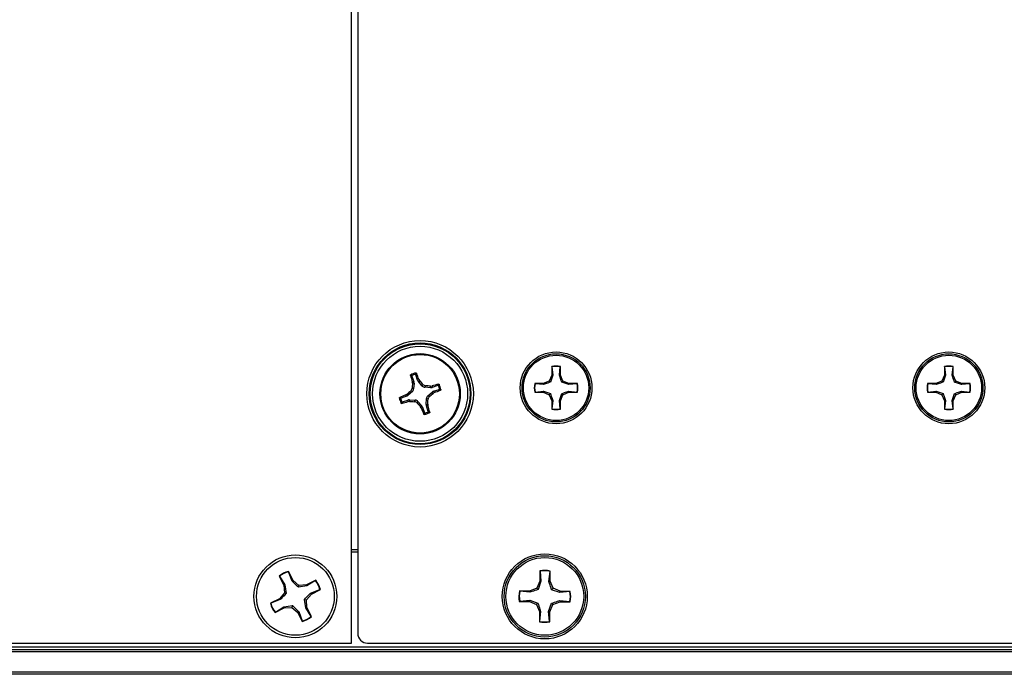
# Paper-space layout 'P3m-LR' of a CAD drawing. Header units: inches. Extents: x 0.3 to 33.8, y 0.2 to 21.7.
# Tile 14 of 57: x 12.213 to 12.608, y 9.318 to 9.581. Entities that reach past the tile are written whole.
import ezdxf

# ---------------------------------------------------------------- set-up
doc = ezdxf.new("R2010")
doc.units = ezdxf.units.IN
doc.header["$MEASUREMENT"] = 0

psp = doc.layouts.new('P3m-LR')

# ---------------------------------------------------------------- linework, layer by layer
at = {"color": 7, "linetype": 'Continuous', "lineweight": 25}
for p, q in [((12.34636986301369, 9.330547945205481), (12.34636986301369, 9.830547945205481)), ((12.34886986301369, 9.826613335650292), (12.34886986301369, 9.334482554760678)), ((12.42665075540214, 9.441467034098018), (12.42665075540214, 9.43806192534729)), ((12.42671506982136, 9.441347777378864), (12.42665075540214, 9.441467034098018)), ((12.42671506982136, 9.441347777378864), (12.42705290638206, 9.43798193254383)), ((12.42974193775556, 9.43798193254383), (12.43007977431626, 9.441347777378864)), ((12.43007977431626, 9.441347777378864), (12.43014408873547, 9.441467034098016)), ((12.43014408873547, 9.43806192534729), (12.43014408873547, 9.441467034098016)), ((12.58413107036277, 9.441467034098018), (12.58413107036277, 9.43806192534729)), ((12.58419538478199, 9.441347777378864), (12.58413107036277, 9.441467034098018)), ((12.58419538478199, 9.441347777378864), (12.58453322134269, 9.43798193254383)), ((12.58722225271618, 9.43798193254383), (12.58756008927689, 9.441347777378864)), ((12.58756008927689, 9.441347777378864), (12.5876244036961, 9.441467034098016)), ((12.5876244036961, 9.43806192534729), (12.5876244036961, 9.441467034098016)), ((12.37059987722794, 9.437630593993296), (12.37135221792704, 9.435434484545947)), ((12.37286224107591, 9.435951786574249), (12.37210990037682, 9.438147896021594)), ((12.37286224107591, 9.435951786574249), (12.37338431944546, 9.436255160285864)), ((12.37370342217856, 9.43573824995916), (12.37316734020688, 9.43542673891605)), ((12.37338431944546, 9.436255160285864), (12.37370342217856, 9.43573824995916)), ((12.42565342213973, 9.435654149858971), (12.42324564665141, 9.434656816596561)), ((12.42665075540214, 9.43806192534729), (12.42565342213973, 9.435654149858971)), ((12.42611696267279, 9.435190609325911), (12.42565342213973, 9.435654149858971)), ((12.42705290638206, 9.43798193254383), (12.42611696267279, 9.435190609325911)), ((12.42705290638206, 9.43798193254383), (12.42665075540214, 9.43806192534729)), ((12.42974193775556, 9.43798193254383), (12.43014408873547, 9.43806192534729)), ((12.43114142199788, 9.435654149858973), (12.43014408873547, 9.43806192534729)), ((12.43067788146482, 9.435190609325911), (12.43114142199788, 9.435654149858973)), ((12.4335491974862, 9.434656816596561), (12.43114142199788, 9.435654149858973)), ((12.58313373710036, 9.435654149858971), (12.58072596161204, 9.434656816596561)), ((12.58413107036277, 9.43806192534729), (12.58313373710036, 9.435654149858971)), ((12.58359727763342, 9.435190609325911), (12.58313373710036, 9.435654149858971)), ((12.58453322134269, 9.43798193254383), (12.58359727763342, 9.435190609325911)), ((12.58453322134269, 9.43798193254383), (12.58413107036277, 9.43806192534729)), ((12.58722225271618, 9.43798193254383), (12.5876244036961, 9.43806192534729)), ((12.58862173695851, 9.435654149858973), (12.5876244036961, 9.43806192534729)), ((12.58815819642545, 9.435190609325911), (12.58862173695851, 9.435654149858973)), ((12.59102951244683, 9.434656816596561), (12.58862173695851, 9.435654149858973)), ((12.37076151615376, 9.43140685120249), (12.37013979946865, 9.431711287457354)), ((12.37066365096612, 9.432781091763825), (12.37128536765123, 9.432476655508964)), ((12.37075378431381, 9.435353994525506), (12.37135221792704, 9.435434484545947)), ((12.37081868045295, 9.434749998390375), (12.37075378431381, 9.435353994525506)), ((12.37143316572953, 9.4348326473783), (12.37081868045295, 9.434749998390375)), ((12.37143316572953, 9.4348326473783), (12.37128536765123, 9.432476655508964)), ((12.37472876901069, 9.433656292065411), (12.37316734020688, 9.43542673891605)), ((12.37472876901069, 9.433656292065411), (12.37503320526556, 9.434278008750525)), ((12.37610300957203, 9.433754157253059), (12.37579857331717, 9.433132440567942)), ((12.37815456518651, 9.432984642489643), (12.37579857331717, 9.433132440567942)), ((12.37807191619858, 9.433599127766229), (12.37867591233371, 9.43366402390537)), ((12.37815456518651, 9.432984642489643), (12.37807191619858, 9.433599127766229)), ((12.37867591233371, 9.43366402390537), (12.37875640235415, 9.43306559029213)), ((12.3809525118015, 9.43381793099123), (12.37875640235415, 9.43306559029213)), ((12.37927370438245, 9.43155556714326), (12.3814698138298, 9.432307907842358)), ((12.42324564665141, 9.434656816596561), (12.41984053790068, 9.434656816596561)), ((12.41995979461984, 9.434592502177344), (12.41984053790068, 9.434656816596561)), ((12.42332563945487, 9.434254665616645), (12.41995979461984, 9.434592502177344)), ((12.42332563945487, 9.434254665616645), (12.42324564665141, 9.434656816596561)), ((12.43346920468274, 9.434254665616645), (12.43067788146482, 9.435190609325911)), ((12.43346920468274, 9.434254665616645), (12.4335491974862, 9.434656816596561)), ((12.43683504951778, 9.434592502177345), (12.43346920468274, 9.434254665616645)), ((12.43695430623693, 9.434656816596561), (12.4335491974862, 9.434656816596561)), ((12.43683504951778, 9.434592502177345), (12.43695430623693, 9.434656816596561)), ((12.58072596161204, 9.434656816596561), (12.57732085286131, 9.434656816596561)), ((12.57744010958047, 9.434592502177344), (12.57732085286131, 9.434656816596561)), ((12.5808059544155, 9.434254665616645), (12.57744010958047, 9.434592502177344)), ((12.5808059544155, 9.434254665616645), (12.58072596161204, 9.434656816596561)), ((12.59094951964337, 9.434254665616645), (12.58815819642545, 9.435190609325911)), ((12.59094951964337, 9.434254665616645), (12.59102951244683, 9.434656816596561)), ((12.5943153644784, 9.434592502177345), (12.59094951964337, 9.434254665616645)), ((12.59443462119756, 9.434656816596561), (12.59102951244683, 9.434656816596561)), ((12.5943153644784, 9.434592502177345), (12.59443462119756, 9.434656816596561)), ((12.36846602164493, 9.429540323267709), (12.36626991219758, 9.428787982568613)), ((12.36678721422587, 9.42727795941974), (12.36898332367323, 9.428030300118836)), ((12.36816264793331, 9.430062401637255), (12.36867955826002, 9.43038150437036)), ((12.36846602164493, 9.429540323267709), (12.36816264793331, 9.430062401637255)), ((12.36867955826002, 9.43038150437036), (12.36899106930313, 9.429845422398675)), ((12.36906381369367, 9.427431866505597), (12.36898332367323, 9.428030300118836)), ((12.37076151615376, 9.43140685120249), (12.36899106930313, 9.429845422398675)), ((12.36958516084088, 9.42811124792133), (12.3696678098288, 9.427496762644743)), ((12.36958516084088, 9.42811124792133), (12.37194115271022, 9.427963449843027)), ((12.37163671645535, 9.427341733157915), (12.37194115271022, 9.427963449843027)), ((12.37630656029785, 9.426263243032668), (12.37645435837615, 9.428619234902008)), ((12.37707607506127, 9.428314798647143), (12.37645435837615, 9.428619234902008)), ((12.37697820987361, 9.429689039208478), (12.37874865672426, 9.431250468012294)), ((12.37697820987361, 9.429689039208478), (12.37759992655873, 9.429384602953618)), ((12.37906016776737, 9.43071438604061), (12.37874865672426, 9.431250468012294)), ((12.37957707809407, 9.431033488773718), (12.37906016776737, 9.43071438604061)), ((12.37927370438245, 9.43155556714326), (12.37957707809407, 9.431033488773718)), ((12.41995979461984, 9.431227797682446), (12.41984053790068, 9.431163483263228)), ((12.41984053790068, 9.431163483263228), (12.42324564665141, 9.431163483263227)), ((12.41995979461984, 9.431227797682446), (12.42332563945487, 9.431565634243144)), ((12.42332563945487, 9.431565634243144), (12.42324564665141, 9.431163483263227)), ((12.42324564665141, 9.431163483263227), (12.42565342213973, 9.430166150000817)), ((12.42332563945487, 9.431565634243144), (12.42611696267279, 9.430629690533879)), ((12.42611696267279, 9.430629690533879), (12.42565342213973, 9.430166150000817)), ((12.42565342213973, 9.430166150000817), (12.42665075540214, 9.4277583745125)), ((12.42705290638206, 9.427838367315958), (12.42665075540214, 9.4277583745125)), ((12.42665075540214, 9.4277583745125), (12.42665075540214, 9.424353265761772)), ((12.42705290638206, 9.427838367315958), (12.42671506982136, 9.424472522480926)), ((12.42974193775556, 9.42783836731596), (12.43067788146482, 9.430629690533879)), ((12.42974193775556, 9.42783836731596), (12.43014408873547, 9.4277583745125)), ((12.43007977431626, 9.424472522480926), (12.42974193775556, 9.42783836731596)), ((12.43014408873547, 9.4277583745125), (12.43114142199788, 9.430166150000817)), ((12.43014408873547, 9.424353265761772), (12.43014408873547, 9.4277583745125)), ((12.43067788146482, 9.430629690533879), (12.43114142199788, 9.430166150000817)), ((12.43114142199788, 9.430166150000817), (12.4335491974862, 9.431163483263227)), ((12.43346920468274, 9.431565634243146), (12.43683504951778, 9.431227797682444)), ((12.43346920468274, 9.431565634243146), (12.4335491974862, 9.431163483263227)), ((12.4335491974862, 9.431163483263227), (12.43695430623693, 9.431163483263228)), ((12.43683504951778, 9.431227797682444), (12.43695430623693, 9.431163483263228)), ((12.57744010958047, 9.431227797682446), (12.57732085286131, 9.431163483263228)), ((12.57732085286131, 9.431163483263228), (12.58072596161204, 9.431163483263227)), ((12.57744010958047, 9.431227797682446), (12.5808059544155, 9.431565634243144)), ((12.5808059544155, 9.431565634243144), (12.58072596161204, 9.431163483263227)), ((12.58072596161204, 9.431163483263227), (12.58313373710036, 9.430166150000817)), ((12.5808059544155, 9.431565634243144), (12.58359727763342, 9.430629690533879)), ((12.58359727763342, 9.430629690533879), (12.58313373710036, 9.430166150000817)), ((12.58313373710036, 9.430166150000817), (12.58413107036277, 9.4277583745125)), ((12.58453322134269, 9.427838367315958), (12.58413107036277, 9.4277583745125)), ((12.58413107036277, 9.4277583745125), (12.58413107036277, 9.424353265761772)), ((12.58453322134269, 9.427838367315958), (12.58419538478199, 9.424472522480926)), ((12.58722225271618, 9.42783836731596), (12.58815819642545, 9.430629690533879)), ((12.58722225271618, 9.42783836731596), (12.5876244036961, 9.4277583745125)), ((12.58756008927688, 9.424472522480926), (12.58722225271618, 9.42783836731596)), ((12.5876244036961, 9.4277583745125), (12.58862173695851, 9.430166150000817)), ((12.5876244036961, 9.424353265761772), (12.5876244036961, 9.4277583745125)), ((12.58815819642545, 9.430629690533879), (12.58862173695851, 9.430166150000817)), ((12.58862173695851, 9.430166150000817), (12.59102951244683, 9.431163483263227)), ((12.59094951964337, 9.431565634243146), (12.5943153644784, 9.431227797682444)), ((12.59094951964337, 9.431565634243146), (12.59102951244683, 9.431163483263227)), ((12.59102951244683, 9.431163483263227), (12.59443462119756, 9.431163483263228)), ((12.5943153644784, 9.431227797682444), (12.59443462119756, 9.431163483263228)), ((12.3696678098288, 9.427496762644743), (12.36906381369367, 9.427431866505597)), ((12.37301095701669, 9.42743959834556), (12.37270652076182, 9.426817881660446)), ((12.37301095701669, 9.42743959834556), (12.3745723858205, 9.42566915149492)), ((12.37403630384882, 9.425357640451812), (12.3745723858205, 9.42566915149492)), ((12.37435540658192, 9.424840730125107), (12.37403630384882, 9.425357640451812)), ((12.37487748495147, 9.425144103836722), (12.37435540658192, 9.424840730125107)), ((12.37487748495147, 9.425144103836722), (12.37562982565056, 9.422947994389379)), ((12.37630656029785, 9.426263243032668), (12.37692104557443, 9.426345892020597)), ((12.37698594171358, 9.425741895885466), (12.37638750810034, 9.425661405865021)), ((12.37713984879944, 9.423465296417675), (12.37638750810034, 9.425661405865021)), ((12.37692104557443, 9.426345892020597), (12.37698594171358, 9.425741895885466)), ((12.42671506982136, 9.424472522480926), (12.42665075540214, 9.424353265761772)), ((12.43007977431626, 9.424472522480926), (12.43014408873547, 9.424353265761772)), ((12.58419538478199, 9.424472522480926), (12.58413107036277, 9.424353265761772)), ((12.58756008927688, 9.424472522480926), (12.5876244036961, 9.424353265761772)), ((12.34636986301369, 9.368047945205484), (12.34886986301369, 9.368047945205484)), ((12.34886986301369, 9.367047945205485), (12.34636986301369, 9.367047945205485)), ((12.31738735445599, 9.357430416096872), (12.31922963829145, 9.353818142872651)), ((12.31752010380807, 9.357338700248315), (12.31738735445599, 9.357430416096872)), ((12.31752010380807, 9.357338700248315), (12.31969953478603, 9.353950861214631)), ((12.32108951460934, 9.359159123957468), (12.32109321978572, 9.359320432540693)), ((12.32255216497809, 9.355405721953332), (12.32108951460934, 9.359159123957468)), ((12.32293550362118, 9.355708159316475), (12.32109321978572, 9.359320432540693)), ((12.42188064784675, 9.359505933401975), (12.42184455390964, 9.355451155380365)), ((12.42195596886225, 9.359363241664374), (12.42188064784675, 9.359505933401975)), ((12.42195596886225, 9.359363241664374), (12.42232258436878, 9.355351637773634)), ((12.42552466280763, 9.355323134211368), (12.42596263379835, 9.359327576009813)), ((12.42596263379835, 9.359327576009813), (12.42604048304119, 9.35946890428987)), ((12.42600438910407, 9.35541412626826), (12.42604048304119, 9.35946890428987)), ((12.31969953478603, 9.353950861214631), (12.31922963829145, 9.353818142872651)), ((12.31922963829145, 9.353818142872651), (12.3194743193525, 9.350724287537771)), ((12.31969953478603, 9.353950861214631), (12.32021685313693, 9.350483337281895)), ((12.32255216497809, 9.355405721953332), (12.32293550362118, 9.355708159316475)), ((12.32529620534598, 9.353693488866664), (12.32293550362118, 9.355708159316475)), ((12.3250552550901, 9.35295095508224), (12.32529620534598, 9.353693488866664)), ((12.32852277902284, 9.353468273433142), (12.3250552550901, 9.35295095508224)), ((12.32839006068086, 9.353938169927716), (12.32529620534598, 9.353693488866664)), ((12.33200233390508, 9.35578045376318), (12.32839006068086, 9.353938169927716)), ((12.32852277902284, 9.353468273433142), (12.32839006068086, 9.353938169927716)), ((12.33191061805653, 9.355647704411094), (12.32852277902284, 9.353468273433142)), ((12.33191061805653, 9.355647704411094), (12.33200233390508, 9.35578045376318)), ((12.42184455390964, 9.355451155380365), (12.42063141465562, 9.3525945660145)), ((12.42232258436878, 9.355351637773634), (12.42117848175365, 9.35203767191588)), ((12.42232258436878, 9.355351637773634), (12.42184455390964, 9.355451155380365)), ((12.42552466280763, 9.355323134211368), (12.42600438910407, 9.35541412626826)), ((12.4271664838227, 9.352536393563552), (12.42600438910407, 9.35541412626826)), ((12.3194743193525, 9.350724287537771), (12.31745964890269, 9.348363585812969)), ((12.32021685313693, 9.350483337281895), (12.3194743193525, 9.350724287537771)), ((12.32826540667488, 9.347871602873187), (12.33028007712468, 9.350232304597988)), ((12.32997763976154, 9.350615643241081), (12.33373104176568, 9.352078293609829)), ((12.32997763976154, 9.350615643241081), (12.33028007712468, 9.350232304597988)), ((12.33028007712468, 9.350232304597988), (12.3338923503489, 9.352074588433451)), ((12.33373104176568, 9.352078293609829), (12.3338923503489, 9.352074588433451)), ((12.41775368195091, 9.351432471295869), (12.4136989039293, 9.351468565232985)), ((12.41384023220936, 9.351390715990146), (12.4136989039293, 9.351468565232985)), ((12.41784467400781, 9.350952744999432), (12.41384023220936, 9.351390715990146)), ((12.42063141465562, 9.3525945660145), (12.41775368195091, 9.351432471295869)), ((12.41784467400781, 9.350952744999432), (12.41775368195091, 9.351432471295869)), ((12.42117848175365, 9.35203767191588), (12.42063141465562, 9.3525945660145)), ((12.42660958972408, 9.351989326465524), (12.4271664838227, 9.352536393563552)), ((12.42992355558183, 9.3508452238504), (12.42660958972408, 9.351989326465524)), ((12.43002307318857, 9.351323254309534), (12.4271664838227, 9.352536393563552)), ((12.42992355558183, 9.3508452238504), (12.43002307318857, 9.351323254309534)), ((12.43393515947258, 9.351211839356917), (12.42992355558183, 9.3508452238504)), ((12.43407785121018, 9.351287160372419), (12.43002307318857, 9.351323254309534)), ((12.43393515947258, 9.351211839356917), (12.43407785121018, 9.351287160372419)), ((12.31745964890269, 9.348363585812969), (12.31384737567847, 9.346521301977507)), ((12.3140086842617, 9.34651759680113), (12.31384737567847, 9.346521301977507)), ((12.31776208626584, 9.347980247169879), (12.3140086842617, 9.34651759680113)), ((12.31582910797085, 9.34294818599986), (12.31921694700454, 9.345127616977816)), ((12.31776208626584, 9.347980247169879), (12.31745964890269, 9.348363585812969)), ((12.31921694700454, 9.345127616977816), (12.32268447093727, 9.345644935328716)), ((12.31921694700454, 9.345127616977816), (12.31934966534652, 9.34465772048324)), ((12.31934966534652, 9.34465772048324), (12.3224435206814, 9.344902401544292)), ((12.32268447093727, 9.345644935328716), (12.3224435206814, 9.344902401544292)), ((12.3224435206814, 9.344902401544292), (12.3248042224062, 9.342887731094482)), ((12.32752287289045, 9.348112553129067), (12.32826540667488, 9.347871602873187)), ((12.32804019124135, 9.344645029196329), (12.32752287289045, 9.348112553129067)), ((12.32851008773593, 9.344777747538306), (12.32826540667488, 9.347871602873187)), ((12.4138045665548, 9.347384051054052), (12.4136618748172, 9.347308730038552)), ((12.4136618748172, 9.347308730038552), (12.41771665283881, 9.347272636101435)), ((12.4138045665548, 9.347384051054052), (12.41781617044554, 9.347750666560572)), ((12.41781617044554, 9.347750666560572), (12.41771665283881, 9.347272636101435)), ((12.41771665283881, 9.347272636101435), (12.42057324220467, 9.346059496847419)), ((12.41781617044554, 9.347750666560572), (12.42113013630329, 9.346606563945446)), ((12.42113013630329, 9.346606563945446), (12.42057324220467, 9.346059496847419)), ((12.42057324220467, 9.346059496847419), (12.4217353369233, 9.343181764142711)), ((12.4254171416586, 9.343244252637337), (12.42656124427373, 9.346558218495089)), ((12.42589517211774, 9.343144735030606), (12.42710831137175, 9.346001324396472)), ((12.42656124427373, 9.346558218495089), (12.42710831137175, 9.346001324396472)), ((12.42710831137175, 9.346001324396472), (12.42998604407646, 9.3471634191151)), ((12.42989505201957, 9.347643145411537), (12.42998604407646, 9.3471634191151)), ((12.42989505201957, 9.347643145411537), (12.43389949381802, 9.347205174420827)), ((12.42998604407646, 9.3471634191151), (12.43404082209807, 9.347127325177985)), ((12.43389949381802, 9.347205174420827), (12.43404082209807, 9.347127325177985)), ((12.3157373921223, 9.342815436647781), (12.31934966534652, 9.34465772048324)), ((12.31582910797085, 9.34294818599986), (12.3157373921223, 9.342815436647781)), ((12.32518756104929, 9.343190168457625), (12.3248042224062, 9.342887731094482)), ((12.3248042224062, 9.342887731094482), (12.32664650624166, 9.339275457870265)), ((12.32518756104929, 9.343190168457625), (12.32665021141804, 9.339436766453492)), ((12.32804019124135, 9.344645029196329), (12.32851008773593, 9.344777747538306)), ((12.3302196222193, 9.341257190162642), (12.32804019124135, 9.344645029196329)), ((12.33035237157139, 9.341165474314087), (12.32851008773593, 9.344777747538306)), ((12.3302196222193, 9.341257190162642), (12.33035237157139, 9.341165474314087)), ((12.4217353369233, 9.343181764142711), (12.42169924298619, 9.339126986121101)), ((12.42221506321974, 9.343272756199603), (12.4217353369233, 9.343181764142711)), ((12.42221506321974, 9.343272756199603), (12.42177709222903, 9.33926831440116)), ((12.42578375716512, 9.339232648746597), (12.4254171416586, 9.343244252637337)), ((12.4254171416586, 9.343244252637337), (12.42589517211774, 9.343144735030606)), ((12.42585907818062, 9.339089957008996), (12.42589517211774, 9.343144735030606)), ((12.32665021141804, 9.339436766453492), (12.32664650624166, 9.339275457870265)), ((12.42177709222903, 9.33926831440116), (12.42169924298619, 9.339126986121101)), ((12.42578375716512, 9.339232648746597), (12.42585907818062, 9.339089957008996)), ((4.371369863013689, 9.329047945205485), (13.95136986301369, 9.329047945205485)), ((5.976369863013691, 9.330547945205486), (12.34636986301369, 9.330547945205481)), ((12.35280447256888, 9.330547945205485), (13.9449352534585, 9.330547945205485)), ((4.371369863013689, 9.328047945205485), (13.95136986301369, 9.328047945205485)), ((13.95136986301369, 9.327047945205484), (4.371369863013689, 9.327047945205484)), ((4.371369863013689, 9.319047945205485), (13.95136986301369, 9.319047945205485)), ((13.95136986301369, 9.318047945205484), (4.371369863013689, 9.318047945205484))]:
    psp.add_line(p, q, dxfattribs=at)
for centre, radius in [((12.37386986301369, 9.430547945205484), 0.02135206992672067), ((12.37386986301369, 9.430547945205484), 0.02036841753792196), ((12.37386986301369, 9.430547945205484), 0.02003317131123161), ((12.37386986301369, 9.430547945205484), 0.01904951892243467), ((12.37386986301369, 9.430547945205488), 0.01609999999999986), ((12.37386986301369, 9.430547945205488), 0.01575289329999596), ((12.42839742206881, 9.432910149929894), 0.01439854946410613), ((12.42839742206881, 9.432910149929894), 0.01365572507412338), ((12.42839742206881, 9.432910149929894), 0.01310000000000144), ((12.58587773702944, 9.432910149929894), 0.01439854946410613), ((12.58587773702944, 9.432910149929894), 0.01365572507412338), ((12.58587773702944, 9.432910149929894), 0.01310000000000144), ((12.32386986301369, 9.349297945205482), 0.01660000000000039), ((12.32386986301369, 9.349297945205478), 0.0156000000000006), ((12.42386986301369, 9.349297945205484), 0.01704854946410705), ((12.42386986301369, 9.349297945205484), 0.01630572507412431), ((12.42386986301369, 9.349297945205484), 0.01560000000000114)]:
    psp.add_circle(centre, radius, dxfattribs=at)
for centre, radius, start, end in [((12.42839742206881, 9.432910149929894), 0.008733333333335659, 78.46304096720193, 101.5369590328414), ((12.42839742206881, 9.432910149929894), 0.008603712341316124, 78.72384933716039, 101.2761506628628), ((12.58587773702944, 9.432910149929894), 0.008733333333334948, 78.4630409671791, 101.5369590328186), ((12.58587773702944, 9.432910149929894), 0.008603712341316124, 78.72384933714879, 101.2761506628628), ((12.5227859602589, 9.482407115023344), 0.1591470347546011, 196.2431708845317, 197.1970081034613), ((12.37386986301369, 9.430547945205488), 0.008495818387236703, 101.6349013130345, 116.185851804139), ((12.37386986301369, 9.430547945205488), 0.008014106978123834, 104.748816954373, 113.0719361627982), ((12.22443643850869, 9.38019887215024), 0.1591470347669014, 20.62374501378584, 21.57758223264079), ((12.23744628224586, 9.310318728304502), 0.1851919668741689, 42.01734931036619, 42.62838950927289), ((12.49409907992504, 9.294124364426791), 0.1851919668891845, 132.0173493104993, 132.628389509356), ((12.55535908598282, 9.419228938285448), 0.1851919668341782, 175.1923636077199, 175.8034038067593), ((12.3625508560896, 9.249058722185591), 0.1851919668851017, 85.19236360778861, 85.8034038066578), ((12.42572903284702, 9.281631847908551), 0.159147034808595, 106.2431708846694, 107.1970081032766), ((12.32352078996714, 9.579981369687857), 0.1591470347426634, 290.623745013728, 291.5775822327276), ((12.37386986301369, 9.430547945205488), 0.008014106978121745, 14.74881695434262, 23.07193616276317), ((12.37386986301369, 9.430547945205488), 0.008495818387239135, 11.63490131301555, 26.18585180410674), ((12.42839742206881, 9.432910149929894), 0.008733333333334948, 168.4630409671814, 191.536959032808), ((12.42839742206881, 9.432910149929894), 0.008603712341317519, 168.7238493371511, 191.2761506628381), ((12.42839742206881, 9.432910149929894), 0.008603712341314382, 348.7238493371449, 11.27615066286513), ((12.42839742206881, 9.432910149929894), 0.008733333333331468, 348.463040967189, 11.53695903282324), ((12.58587773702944, 9.432910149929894), 0.008733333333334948, 168.4630409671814, 191.536959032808), ((12.58587773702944, 9.432910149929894), 0.008603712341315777, 168.7238493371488, 191.2761506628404), ((12.58587773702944, 9.432910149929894), 0.008603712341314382, 348.7238493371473, 11.27615066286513), ((12.58587773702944, 9.432910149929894), 0.008733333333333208, 348.4630409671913, 11.53695903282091), ((12.37386986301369, 9.430547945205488), 0.00849581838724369, 191.6349013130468, 206.1858518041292), ((12.42421893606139, 9.281114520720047), 0.1591470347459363, 110.6237450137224, 111.577582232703), ((12.37386986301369, 9.430547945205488), 0.008014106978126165, 194.7488169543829, 203.0719361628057), ((12.19238064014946, 9.441866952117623), 0.1851919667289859, 355.1923636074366, 355.8034038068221), ((12.25364064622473, 9.566971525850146), 0.1851919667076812, 312.017349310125, 312.6283895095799), ((12.32201069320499, 9.57946404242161), 0.1591470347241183, 286.2431708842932, 287.1970081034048), ((12.38518886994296, 9.612037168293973), 0.1851919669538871, 265.19236360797, 265.8034038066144), ((12.51029344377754, 9.55077716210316), 0.185191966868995, 222.0173493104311, 222.6283895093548), ((12.52330328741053, 9.480897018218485), 0.1591470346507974, 200.6237450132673, 201.5775822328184), ((12.22495376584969, 9.378688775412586), 0.1591470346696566, 16.24317088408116, 17.19700810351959), ((12.42839742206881, 9.432910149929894), 0.008733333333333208, 258.4630409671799, 281.5369590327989), ((12.42839742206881, 9.432910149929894), 0.008603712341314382, 258.7238493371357, 281.2761506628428), ((12.58587773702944, 9.432910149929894), 0.008733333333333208, 258.4630409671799, 281.5369590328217), ((12.58587773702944, 9.432910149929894), 0.008603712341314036, 258.7238493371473, 281.2761506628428), ((12.37386986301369, 9.430547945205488), 0.00849581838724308, 281.6349013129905, 296.1858518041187), ((12.37386986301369, 9.430547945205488), 0.008014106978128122, 284.7488169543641, 293.0719361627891), ((12.32386986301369, 9.349297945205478), 0.01040000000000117, 105.484930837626, 128.5588489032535), ((12.32386986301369, 9.349297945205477), 0.0102456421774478, 105.7457392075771, 128.2980405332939), ((12.42386986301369, 9.349297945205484), 0.01040000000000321, 77.95303138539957, 101.0269494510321), ((12.42386986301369, 9.349297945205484), 0.01024564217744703, 78.21383975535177, 100.7661410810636), ((12.32386986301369, 9.349297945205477), 0.01024564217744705, 15.74573920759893, 38.29804053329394), ((12.32386986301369, 9.349297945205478), 0.01039999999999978, 15.48493083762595, 38.55884890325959), ((12.42386986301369, 9.349297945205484), 0.01039999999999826, 167.9530313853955, 191.0269494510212), ((12.42386986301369, 9.349297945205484), 0.0102456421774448, 168.2138397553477, 190.7661410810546), ((12.42386986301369, 9.349297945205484), 0.01024564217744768, 348.2138397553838, 10.76614108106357), ((12.42386986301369, 9.349297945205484), 0.01040000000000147, 347.9530313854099, 11.02694945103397), ((12.32386986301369, 9.349297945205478), 0.01040000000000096, 195.4849308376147, 218.5588489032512), ((12.32386986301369, 9.349297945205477), 0.01024564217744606, 195.745739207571, 218.2980405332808), ((12.32386986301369, 9.349297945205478), 0.01040000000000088, 285.48493083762, 308.5588489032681), ((12.32386986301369, 9.349297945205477), 0.01024564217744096, 285.7457392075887, 308.2980405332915), ((12.42386986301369, 9.349297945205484), 0.01040000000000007, 257.9530313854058, 281.0269494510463), ((12.42386986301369, 9.349297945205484), 0.01024564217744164, 258.2138397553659, 280.7661410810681)]:
    psp.add_arc(centre, radius, start, end, dxfattribs=at)
for centre, major_axis, ratio, start_param, end_param in [((12.3743497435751, 9.43646498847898), (0.001360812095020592, 0.0007907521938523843), 0.9943069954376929, 2.94633265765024, 3.336852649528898), ((12.36971536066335, 9.43258228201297), (-0.001414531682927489, 0.0006926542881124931), 0.9935910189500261, 2.75116161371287, 3.532023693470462), ((12.36986249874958, 9.43492775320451), (-0.001559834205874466, -0.0002097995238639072), 0.994306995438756, 2.946332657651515, 3.336852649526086), ((12.37590419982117, 9.434702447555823), (0.0006926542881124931, 0.001414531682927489), 0.9935910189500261, 2.751161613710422, 3.532023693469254), ((12.37824967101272, 9.434555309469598), (-0.0002097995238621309, 0.001559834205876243), 0.9943069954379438, 2.946332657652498, 3.336852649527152), ((12.36795281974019, 9.431027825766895), (-0.000790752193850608, 0.001360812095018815), 0.9943069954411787, 2.946332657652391, 3.336852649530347), ((12.36949005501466, 9.42654058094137), (0.0002097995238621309, -0.001559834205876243), 0.9943069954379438, 2.946332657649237, 3.336852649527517), ((12.3718355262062, 9.426393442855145), (-0.0006926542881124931, -0.001414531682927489), 0.9935910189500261, 2.751161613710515, 3.53202369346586), ((12.37802436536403, 9.428513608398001), (0.001414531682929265, -0.0006926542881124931), 0.9935910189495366, 2.751161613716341, 3.532023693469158), ((12.37978690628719, 9.430068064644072), (0.0007907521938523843, -0.001360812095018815), 0.9943069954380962, 2.946332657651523, 3.336852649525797), ((12.37338998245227, 9.424630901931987), (-0.001360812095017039, -0.0007907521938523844), 0.9943069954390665, 2.946332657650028, 3.336852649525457), ((12.3778772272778, 9.42616813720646), (0.001559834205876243, 0.0002097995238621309), 0.9943069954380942, 2.94633265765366, 3.336852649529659), ((12.35280927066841, 9.334487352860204), (0.002787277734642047, 0.002787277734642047), 0.9987827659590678, 2.356803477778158, 3.926381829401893)]:
    psp.add_ellipse(centre, major_axis=major_axis, ratio=ratio, start_param=start_param, end_param=end_param, dxfattribs=at)
for points, knots in [([(12.36999156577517, 9.437891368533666), (12.36998677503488, 9.437918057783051), (12.36997719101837, 9.43797145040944), (12.36999999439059, 9.43805301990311), (12.37004720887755, 9.438125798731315), (12.37009630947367, 9.438156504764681), (12.37012079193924, 9.438171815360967)], [0, 0, 0, 0, 0.2526917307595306, 0.5055172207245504, 0.7534417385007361, 1, 1, 1, 1]), ([(12.37059987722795, 9.437630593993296), (12.37049909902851, 9.4376750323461), (12.37029536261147, 9.437764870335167), (12.37009355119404, 9.437848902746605), (12.36999156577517, 9.437891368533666)], [0, 0, 0, 0, 0.4946499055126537, 1, 1, 1, 1]), ([(12.37012079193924, 9.438171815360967), (12.37022079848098, 9.438131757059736), (12.37042248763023, 9.438050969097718), (12.37062642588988, 9.437964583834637), (12.3707292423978, 9.437921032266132)], [0, 0, 0, 0, 0.4958449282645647, 1, 1, 1, 1]), ([(12.3707292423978, 9.437921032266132), (12.37070604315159, 9.437908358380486), (12.3706596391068, 9.437883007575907), (12.37061099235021, 9.43781852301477), (12.37058571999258, 9.437743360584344), (12.37058599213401, 9.437677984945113), (12.37059659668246, 9.437641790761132), (12.37059987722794, 9.437630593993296)], [0, 0, 0, 0, 0.2255496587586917, 0.4511532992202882, 0.6755815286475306, 0.8996402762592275, 1, 1, 1, 1]), ([(12.37182961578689, 9.438297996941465), (12.37188412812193, 9.438395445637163), (12.37199225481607, 9.438588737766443), (12.37210203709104, 9.438776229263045), (12.37215647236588, 9.438869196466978)], [0, 0, 0, 0, 0.5041524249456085, 1, 1, 1, 1]), ([(12.37210990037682, 9.438147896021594), (12.37209894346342, 9.438171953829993), (12.37207702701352, 9.43822007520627), (12.37201624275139, 9.438273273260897), (12.37194311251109, 9.438303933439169), (12.37187788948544, 9.438308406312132), (12.37184102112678, 9.438300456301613), (12.37182961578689, 9.438297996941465)], [0, 0, 0, 0, 0.2255496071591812, 0.4511532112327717, 0.6755811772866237, 0.8996400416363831, 1, 1, 1, 1]), ([(12.37243052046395, 9.438726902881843), (12.37237599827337, 9.438630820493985), (12.37226810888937, 9.43844069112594), (12.37216225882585, 9.43824479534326), (12.37210990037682, 9.438147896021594)], [0, 0, 0, 0, 0.505352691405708, 0.9999999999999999, 0.9999999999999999, 0.9999999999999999, 0.9999999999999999]), ([(12.37215647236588, 9.438869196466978), (12.3721825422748, 9.438872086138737), (12.372234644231, 9.438877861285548), (12.37231084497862, 9.438855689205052), (12.37237639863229, 9.438812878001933), (12.3724138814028, 9.438765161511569), (12.37242737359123, 9.43873413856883), (12.37243052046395, 9.438726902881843)], [0, 0, 0, 0, 0.224370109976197, 0.4484143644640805, 0.6809026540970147, 0.925574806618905, 1, 1, 1, 1]), ([(12.43067788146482, 9.435190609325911), (12.43043634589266, 9.435886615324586), (12.43009400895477, 9.43687308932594), (12.42982202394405, 9.437729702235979), (12.42974193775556, 9.43798193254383)], [0, 0, 0, 0, 0.705549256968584, 1, 1, 1, 1]), ([(12.58815819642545, 9.435190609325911), (12.58791666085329, 9.435886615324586), (12.5875743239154, 9.43687308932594), (12.58730233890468, 9.437729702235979), (12.58722225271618, 9.43798193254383)], [0, 0, 0, 0, 0.705549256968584, 1, 1, 1, 1]), ([(12.37013979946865, 9.431711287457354), (12.37025749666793, 9.431839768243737), (12.37049289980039, 9.432096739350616), (12.37063211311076, 9.432492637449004), (12.37065725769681, 9.432722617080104), (12.37066365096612, 9.432781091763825)], [0, 0, 0, 0, 0.4271587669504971, 0.8543492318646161, 1, 1, 1, 1]), ([(12.37503320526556, 9.434278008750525), (12.37516168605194, 9.434160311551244), (12.37541865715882, 9.433924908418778), (12.37581455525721, 9.43378569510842), (12.37604453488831, 9.433760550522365), (12.37610300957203, 9.433754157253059)], [0, 0, 0, 0, 0.4271587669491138, 0.8543492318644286, 0.9999999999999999, 0.9999999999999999, 0.9999999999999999, 0.9999999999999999]), ([(12.3809525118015, 9.43381793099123), (12.38099694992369, 9.433918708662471), (12.3810867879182, 9.43412244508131), (12.38117082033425, 9.434324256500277), (12.38121328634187, 9.43442624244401)], [0, 0, 0, 0, 0.4946473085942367, 1, 1, 1, 1]), ([(12.38124295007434, 9.433688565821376), (12.38123027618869, 9.433711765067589), (12.38120492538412, 9.433758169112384), (12.38114044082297, 9.433806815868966), (12.38106527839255, 9.43383208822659), (12.38099990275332, 9.433831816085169), (12.38096370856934, 9.433821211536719), (12.3809525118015, 9.43381793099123)], [0, 0, 0, 0, 0.2255496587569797, 0.4511532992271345, 0.6755815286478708, 0.8996402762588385, 1, 1, 1, 1]), ([(12.38121328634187, 9.43442624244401), (12.38123997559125, 9.434431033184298), (12.38129336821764, 9.434440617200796), (12.38137493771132, 9.43441781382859), (12.38144771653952, 9.434370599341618), (12.38147842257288, 9.434321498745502), (12.38149373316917, 9.434297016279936)], [0, 0, 0, 0, 0.2526917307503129, 0.5055172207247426, 0.7534417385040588, 1, 1, 1, 1]), ([(12.38149373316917, 9.434297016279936), (12.38145367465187, 9.434197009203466), (12.38137288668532, 9.4339953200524), (12.38128650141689, 9.4337913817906), (12.38124295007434, 9.433688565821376)], [0, 0, 0, 0, 0.495847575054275, 0.9999999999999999, 0.9999999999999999, 0.9999999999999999, 0.9999999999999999]), ([(12.3814698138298, 9.432307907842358), (12.3814938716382, 9.432318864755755), (12.38154199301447, 9.432340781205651), (12.38159519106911, 9.432401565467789), (12.38162585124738, 9.432474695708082), (12.38163032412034, 9.432539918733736), (12.38162237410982, 9.432576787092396), (12.38161991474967, 9.432588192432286)], [0, 0, 0, 0, 0.2255496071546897, 0.4511532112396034, 0.6755811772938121, 0.8996400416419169, 1, 1, 1, 1]), ([(12.38204882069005, 9.431987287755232), (12.38195273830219, 9.432041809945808), (12.38176260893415, 9.4321496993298), (12.38156671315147, 9.432255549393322), (12.3814698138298, 9.432307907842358)], [0, 0, 0, 0, 0.5053526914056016, 1, 1, 1, 1]), ([(12.38161991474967, 9.432588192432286), (12.38171736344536, 9.43253368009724), (12.38191065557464, 9.432425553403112), (12.38209814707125, 9.432315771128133), (12.38219111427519, 9.4322613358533)], [0, 0, 0, 0, 0.5041524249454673, 1, 1, 1, 1]), ([(12.38219111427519, 9.4322613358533), (12.38219400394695, 9.432235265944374), (12.38219977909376, 9.432183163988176), (12.38217760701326, 9.432106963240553), (12.38213479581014, 9.43204140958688), (12.38208707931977, 9.432003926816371), (12.38205605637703, 9.43199043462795), (12.38204882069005, 9.431987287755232)], [0, 0, 0, 0, 0.2243701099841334, 0.448414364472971, 0.6809026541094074, 0.9255748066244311, 1, 1, 1, 1]), ([(12.42611696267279, 9.435190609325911), (12.42542095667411, 9.434949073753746), (12.42443448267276, 9.434606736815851), (12.42357786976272, 9.43433475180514), (12.42332563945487, 9.434254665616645)], [0, 0, 0, 0, 0.7055492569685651, 0.9999999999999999, 0.9999999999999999, 0.9999999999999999, 0.9999999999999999]), ([(12.58359727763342, 9.435190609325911), (12.58290127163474, 9.434949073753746), (12.58191479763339, 9.434606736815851), (12.58105818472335, 9.43433475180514), (12.5808059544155, 9.434254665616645)], [0, 0, 0, 0, 0.7055492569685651, 0.9999999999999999, 0.9999999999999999, 0.9999999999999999, 0.9999999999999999]), ([(12.36554861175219, 9.428834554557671), (12.36554572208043, 9.428860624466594), (12.36553994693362, 9.428912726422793), (12.36556211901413, 9.428988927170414), (12.36560493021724, 9.42905448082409), (12.36565264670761, 9.4290919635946), (12.36568366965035, 9.42910545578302), (12.36569090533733, 9.42910860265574)], [0, 0, 0, 0, 0.2243701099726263, 0.4484143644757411, 0.6809026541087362, 0.9255748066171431, 1, 1, 1, 1]), ([(12.36611981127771, 9.428507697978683), (12.36602236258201, 9.428562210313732), (12.36582907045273, 9.428670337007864), (12.36564157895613, 9.42878011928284), (12.36554861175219, 9.428834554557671)], [0, 0, 0, 0, 0.5041524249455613, 1, 1, 1, 1]), ([(12.36569090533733, 9.42910860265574), (12.36578698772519, 9.429054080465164), (12.36597711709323, 9.428946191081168), (12.36617301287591, 9.428840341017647), (12.36626991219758, 9.428787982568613)], [0, 0, 0, 0, 0.5053526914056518, 0.9999999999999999, 0.9999999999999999, 0.9999999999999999, 0.9999999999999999]), ([(12.36626991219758, 9.428787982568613), (12.36624585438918, 9.428777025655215), (12.3661977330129, 9.428755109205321), (12.36614453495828, 9.428694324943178), (12.36611387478, 9.42862119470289), (12.36610940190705, 9.428555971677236), (12.36611735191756, 9.428519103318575), (12.36611981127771, 9.428507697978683)], [0, 0, 0, 0, 0.225549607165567, 0.4511532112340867, 0.6755811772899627, 0.8996400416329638, 0.9999999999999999, 0.9999999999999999, 0.9999999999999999, 0.9999999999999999]), ([(12.37759992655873, 9.429384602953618), (12.37748222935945, 9.429256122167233), (12.37724682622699, 9.428999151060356), (12.37710761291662, 9.428603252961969), (12.37708246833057, 9.428373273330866), (12.37707607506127, 9.428314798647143)], [0, 0, 0, 0, 0.4271587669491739, 0.8543492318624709, 1, 1, 1, 1]), ([(12.42611696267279, 9.430629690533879), (12.42635849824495, 9.429933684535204), (12.42670083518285, 9.428947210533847), (12.42697282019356, 9.428090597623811), (12.42705290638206, 9.427838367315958)], [0, 0, 0, 0, 0.7055492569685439, 1, 1, 1, 1]), ([(12.43067788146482, 9.430629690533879), (12.4313738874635, 9.430871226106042), (12.43236036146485, 9.431213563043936), (12.43321697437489, 9.431485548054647), (12.43346920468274, 9.431565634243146)], [0, 0, 0, 0, 0.7055492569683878, 1, 1, 1, 1]), ([(12.58359727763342, 9.430629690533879), (12.58383881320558, 9.429933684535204), (12.58418115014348, 9.428947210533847), (12.58445313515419, 9.428090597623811), (12.58453322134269, 9.427838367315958)], [0, 0, 0, 0, 0.7055492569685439, 1, 1, 1, 1]), ([(12.58815819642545, 9.430629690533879), (12.58885420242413, 9.430871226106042), (12.58984067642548, 9.431213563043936), (12.59069728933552, 9.431485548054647), (12.59094951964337, 9.431565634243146)], [0, 0, 0, 0, 0.7055492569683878, 1, 1, 1, 1]), ([(12.36624599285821, 9.426798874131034), (12.36628605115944, 9.426898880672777), (12.36636683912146, 9.427100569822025), (12.36645322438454, 9.427304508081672), (12.36649677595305, 9.427407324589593)], [0, 0, 0, 0, 0.4958449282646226, 0.9999999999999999, 0.9999999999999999, 0.9999999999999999, 0.9999999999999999]), ([(12.36652643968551, 9.426669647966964), (12.36649975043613, 9.42666485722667), (12.36644635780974, 9.42665527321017), (12.36636478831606, 9.426678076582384), (12.36629200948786, 9.426725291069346), (12.3662613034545, 9.426774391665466), (12.36624599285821, 9.426798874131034)], [0, 0, 0, 0, 0.2526917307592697, 0.505517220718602, 0.7534417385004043, 1, 1, 1, 1]), ([(12.36649677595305, 9.427407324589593), (12.36650944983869, 9.427384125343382), (12.36653480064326, 9.427337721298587), (12.3665992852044, 9.427289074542), (12.36667444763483, 9.427263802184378), (12.36673982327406, 9.4272640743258), (12.36677601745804, 9.427274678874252), (12.36678721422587, 9.42727795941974)], [0, 0, 0, 0, 0.2255496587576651, 0.4511532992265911, 0.6755815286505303, 0.8996402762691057, 0.9999999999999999, 0.9999999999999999, 0.9999999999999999, 0.9999999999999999]), ([(12.36678721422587, 9.42727795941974), (12.36674277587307, 9.427177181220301), (12.36665293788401, 9.426973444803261), (12.36656890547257, 9.426771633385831), (12.36652643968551, 9.426669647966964)], [0, 0, 0, 0, 0.4946499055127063, 1, 1, 1, 1]), ([(12.37270652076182, 9.426817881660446), (12.37257803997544, 9.426935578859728), (12.37232106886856, 9.427170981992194), (12.37192517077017, 9.427310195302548), (12.37169519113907, 9.427335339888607), (12.37163671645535, 9.427341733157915)], [0, 0, 0, 0, 0.4271587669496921, 0.8543492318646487, 1, 1, 1, 1]), ([(12.37530920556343, 9.422368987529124), (12.37536372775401, 9.422465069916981), (12.37547161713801, 9.422655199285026), (12.37557746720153, 9.422851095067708), (12.37562982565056, 9.422947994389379)], [0, 0, 0, 0, 0.505352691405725, 1, 1, 1, 1]), ([(12.3755832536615, 9.42222669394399), (12.37555718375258, 9.422223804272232), (12.37550508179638, 9.422218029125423), (12.37542888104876, 9.42224020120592), (12.37536332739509, 9.422283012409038), (12.37532584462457, 9.4223307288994), (12.37531235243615, 9.42236175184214), (12.37530920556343, 9.422368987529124)], [0, 0, 0, 0, 0.2243701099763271, 0.4484143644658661, 0.6809026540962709, 0.9255748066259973, 1, 1, 1, 1]), ([(12.3759101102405, 9.422797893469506), (12.37585559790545, 9.422700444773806), (12.37574747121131, 9.422507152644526), (12.37563768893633, 9.422319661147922), (12.3755832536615, 9.42222669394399)], [0, 0, 0, 0, 0.5041524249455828, 1, 1, 1, 1]), ([(12.37562982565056, 9.422947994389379), (12.37564078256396, 9.422923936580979), (12.37566269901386, 9.422875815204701), (12.375723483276, 9.422822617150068), (12.37579661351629, 9.4227919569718), (12.37586183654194, 9.422787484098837), (12.3758987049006, 9.422795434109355), (12.3759101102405, 9.422797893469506)], [0, 0, 0, 0, 0.225549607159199, 0.4511532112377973, 0.6755811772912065, 0.8996400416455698, 1, 1, 1, 1]), ([(12.37701048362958, 9.42317485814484), (12.37703368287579, 9.423187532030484), (12.37708008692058, 9.423212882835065), (12.37712873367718, 9.423277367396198), (12.37715400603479, 9.423352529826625), (12.37715373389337, 9.423417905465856), (12.37714312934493, 9.423454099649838), (12.37713984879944, 9.423465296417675)], [0, 0, 0, 0, 0.2255496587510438, 0.4511532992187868, 0.6755815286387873, 0.8996402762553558, 1, 1, 1, 1]), ([(12.37761893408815, 9.422924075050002), (12.37751892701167, 9.422964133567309), (12.3773172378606, 9.423044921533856), (12.37711329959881, 9.423131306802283), (12.37701048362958, 9.42317485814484)], [0, 0, 0, 0, 0.4958475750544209, 1, 1, 1, 1]), ([(12.37713984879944, 9.423465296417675), (12.37724062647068, 9.42342085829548), (12.37744436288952, 9.42333102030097), (12.37764617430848, 9.423246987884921), (12.37774816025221, 9.423204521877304)], [0, 0, 0, 0, 0.4946473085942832, 1, 1, 1, 1]), ([(12.37774816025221, 9.423204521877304), (12.3777529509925, 9.42317783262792), (12.377762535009, 9.423124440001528), (12.37773973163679, 9.423042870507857), (12.37769251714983, 9.422970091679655), (12.37764341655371, 9.42293938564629), (12.37761893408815, 9.422924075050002)], [0, 0, 0, 0, 0.2526917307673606, 0.5055172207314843, 0.7534417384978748, 1, 1, 1, 1]), ([(12.3250552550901, 9.35295095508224), (12.3244224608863, 9.353558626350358), (12.32352557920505, 9.354419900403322), (12.32277358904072, 9.355181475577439), (12.32255216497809, 9.355405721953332)], [0, 0, 0, 0, 0.7055492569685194, 1, 1, 1, 1]), ([(12.42660958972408, 9.351989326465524), (12.42632934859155, 9.352820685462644), (12.42593215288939, 9.35399900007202), (12.42561735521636, 9.355021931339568), (12.42552466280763, 9.355323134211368)], [0, 0, 0, 0, 0.7055492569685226, 1, 1, 1, 1]), ([(12.32021685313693, 9.350483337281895), (12.31960918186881, 9.349850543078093), (12.31874790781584, 9.348953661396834), (12.31798633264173, 9.348201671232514), (12.31776208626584, 9.347980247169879)], [0, 0, 0, 0, 0.7055492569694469, 1, 1, 1, 1]), ([(12.32752287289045, 9.348112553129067), (12.32813054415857, 9.348745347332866), (12.32899181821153, 9.349642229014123), (12.32975339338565, 9.350394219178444), (12.32997763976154, 9.350615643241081)], [0, 0, 0, 0, 0.7055492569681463, 1, 1, 1, 1]), ([(12.42117848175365, 9.35203767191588), (12.42034712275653, 9.35175743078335), (12.41916880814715, 9.351360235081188), (12.41814587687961, 9.35104543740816), (12.41784467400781, 9.350952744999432)], [0, 0, 0, 0, 0.7055492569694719, 1, 1, 1, 1]), ([(12.32268447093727, 9.345644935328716), (12.32331726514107, 9.3450372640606), (12.32421414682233, 9.34417599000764), (12.32496613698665, 9.34341441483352), (12.32518756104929, 9.343190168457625)], [0, 0, 0, 0, 0.7055492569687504, 1, 1, 1, 1]), ([(12.42113013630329, 9.346606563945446), (12.42141037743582, 9.345775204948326), (12.42180757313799, 9.344596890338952), (12.42212237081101, 9.343573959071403), (12.42221506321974, 9.343272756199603)], [0, 0, 0, 0, 0.7055492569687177, 1, 1, 1, 1]), ([(12.42656124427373, 9.346558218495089), (12.42739260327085, 9.346838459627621), (12.42857091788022, 9.347235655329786), (12.42959384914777, 9.34755045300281), (12.42989505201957, 9.347643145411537)], [0, 0, 0, 0, 0.7055492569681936, 1, 1, 1, 1])]:
    psp.add_open_spline(points, degree=3, knots=knots, dxfattribs=at)

doc.saveas('drawing.dxf')
